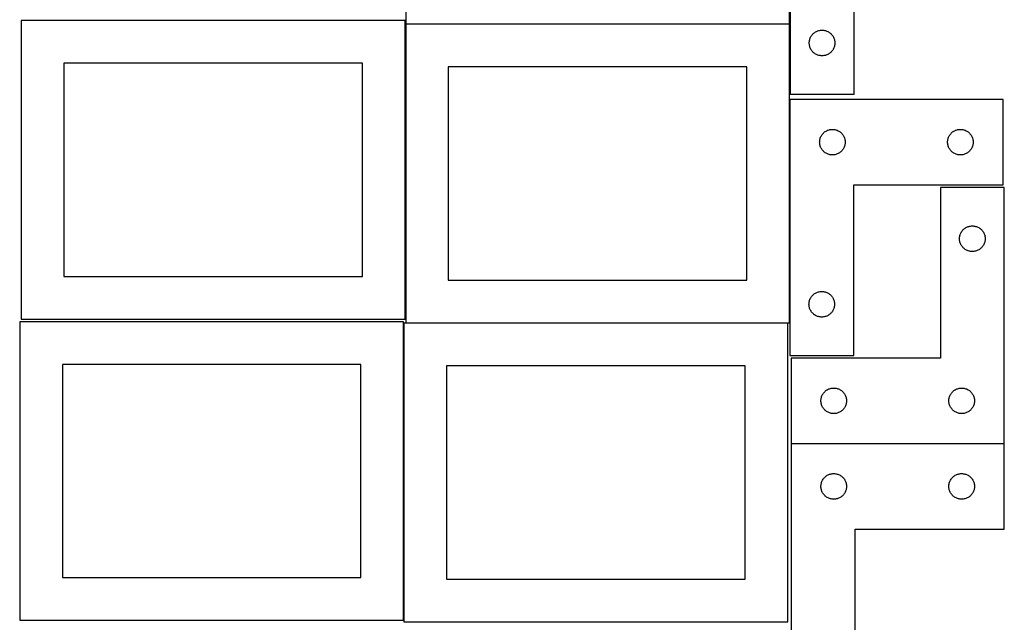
# Model space of a CAD drawing. Header units: millimetres. Extents: x 7 to 1243, y 7 to 2493.
# Tile 15 of 21: x 550 to 1242, y 1274 to 1698. Entities that reach past the tile are written whole.
import ezdxf

# ---------------------------------------------------------------- set-up
doc = ezdxf.new("R2010")
doc.units = ezdxf.units.MM
doc.layers.add('COMMON', color=5, linetype='CONTINUOUS', true_color=0x0000ff)
doc.layers.add('CUT', color=7, linetype='CONTINUOUS', true_color=0x000000)

msp = doc.modelspace()

# ---------------------------------------------------------------- linework, layer by layer
at = {"layer": 'COMMON'}
for p, q in [((1091.183739, 1484.842836), (1091.183739, 1641.908507)), ((1092.187575, 1399.915977), (1242.187575, 1399.915977))]:
    msp.add_line(p, q, dxfattribs=at)
at = {"layer": 'CUT'}
for p, q in [((821.197111, 1905.183778), (821.197111, 1695.183778)), ((1091.197111, 1695.183778), (1091.197111, 1905.183778)), ((1091.470969, 1825.652403), (1091.470969, 1645.652403)), ((1136.470969, 1645.652403), (1136.470969, 1765.652403)), ((820.61389, 1697.353456), (550.61389, 1697.353456)), ((550.61389, 1697.353456), (550.61389, 1487.353456)), ((820.61389, 1487.353456), (820.61389, 1697.353456)), ((1091.083738, 1694.842836), (821.083738, 1694.842836)), ((821.083738, 1694.842836), (821.083738, 1484.842836)), ((821.197111, 1695.183778), (1091.197111, 1695.183778)), ((1091.083738, 1484.842836), (1091.083738, 1694.842836)), ((1110.526818, 1689.967319), (1111.078014, 1690.174774)), ((1111.078014, 1690.174774), (1111.641598, 1690.345736)), ((1111.641598, 1690.345736), (1112.215156, 1690.479471)), ((1112.215156, 1690.479471), (1112.796233, 1690.575407)), ((1112.796233, 1690.575407), (1113.382341, 1690.633133)), ((1113.382341, 1690.633133), (1113.970969, 1690.652403)), ((1113.970969, 1690.652403), (1114.559597, 1690.633133)), ((1114.559597, 1690.633133), (1115.145705, 1690.575407)), ((1115.145705, 1690.575407), (1115.726782, 1690.479471)), ((1115.726782, 1690.479471), (1116.30034, 1690.345736)), ((1116.30034, 1690.345736), (1116.863924, 1690.174774)), ((1116.863924, 1690.174774), (1117.41512, 1689.967319)), ((1105.047965, 1682.827139), (1105.143902, 1683.408216)), ((1105.143902, 1683.408216), (1105.277637, 1683.981775)), ((1105.277637, 1683.981775), (1105.448598, 1684.545358)), ((1105.448598, 1684.545358), (1105.656053, 1685.096554)), ((1105.656053, 1685.096554), (1105.899114, 1685.633001)), ((1105.899114, 1685.633001), (1106.17674, 1686.152403)), ((1106.17674, 1686.152403), (1106.487743, 1686.652535)), ((1106.487743, 1686.652535), (1106.830789, 1687.131256)), ((1106.830789, 1687.131256), (1107.204411, 1687.586515)), ((1107.204411, 1687.586515), (1107.607008, 1688.016364)), ((1107.607008, 1688.016364), (1108.036857, 1688.418961)), ((1108.036857, 1688.418961), (1108.492116, 1688.792583)), ((1108.492116, 1688.792583), (1108.970837, 1689.13563)), ((1108.970837, 1689.13563), (1109.470969, 1689.446632)), ((1109.470969, 1689.446632), (1109.990371, 1689.724258)), ((1109.990371, 1689.724258), (1110.526818, 1689.967319)), ((1117.41512, 1689.967319), (1117.951567, 1689.724258)), ((1117.951567, 1689.724258), (1118.470969, 1689.446632)), ((1118.470969, 1689.446632), (1118.971101, 1689.13563)), ((1118.971101, 1689.13563), (1119.449822, 1688.792583)), ((1119.449822, 1688.792583), (1119.905081, 1688.418961)), ((1119.905081, 1688.418961), (1120.33493, 1688.016364)), ((1120.33493, 1688.016364), (1120.737527, 1687.586515)), ((1120.737527, 1687.586515), (1121.111149, 1687.131256)), ((1121.111149, 1687.131256), (1121.454196, 1686.652535)), ((1121.454196, 1686.652535), (1121.765198, 1686.152403)), ((1121.765198, 1686.152403), (1122.042824, 1685.633001)), ((1122.042824, 1685.633001), (1122.285885, 1685.096554)), ((1122.285885, 1685.096554), (1122.49334, 1684.545358)), ((1122.49334, 1684.545358), (1122.664301, 1683.981775)), ((1122.664301, 1683.981775), (1122.798037, 1683.408216)), ((1122.798037, 1683.408216), (1122.893973, 1682.827139)), ((1104.970969, 1681.652403), (1104.990239, 1682.241031)), ((1104.990239, 1681.063775), (1104.970969, 1681.652403)), ((1104.990239, 1682.241031), (1105.047965, 1682.827139)), ((1105.047965, 1680.477667), (1104.990239, 1681.063775)), ((1105.143902, 1679.89659), (1105.047965, 1680.477667)), ((1105.277637, 1679.323032), (1105.143902, 1679.89659)), ((1105.448598, 1678.759448), (1105.277637, 1679.323032)), ((1105.656053, 1678.208252), (1105.448598, 1678.759448)), ((1105.899114, 1677.671805), (1105.656053, 1678.208252)), ((1106.17674, 1677.152403), (1105.899114, 1677.671805)), ((1106.487743, 1676.652271), (1106.17674, 1677.152403)), ((1106.830789, 1676.17355), (1106.487743, 1676.652271)), ((1107.204411, 1675.718291), (1106.830789, 1676.17355)), ((1121.111149, 1676.17355), (1120.737527, 1675.718291)), ((1121.454196, 1676.652271), (1121.111149, 1676.17355)), ((1121.765198, 1677.152403), (1121.454196, 1676.652271)), ((1122.042824, 1677.671805), (1121.765198, 1677.152403)), ((1122.285885, 1678.208252), (1122.042824, 1677.671805)), ((1122.49334, 1678.759448), (1122.285885, 1678.208252)), ((1122.664301, 1679.323032), (1122.49334, 1678.759448)), ((1122.798037, 1679.89659), (1122.664301, 1679.323032)), ((1122.893973, 1680.477667), (1122.798037, 1679.89659)), ((1122.893973, 1682.827139), (1122.951699, 1682.241031)), ((1122.951699, 1681.063775), (1122.893973, 1680.477667)), ((1122.951699, 1682.241031), (1122.970969, 1681.652403)), ((1122.970969, 1681.652403), (1122.951699, 1681.063775)), ((1107.607008, 1675.288442), (1107.204411, 1675.718291)), ((1108.036857, 1674.885845), (1107.607008, 1675.288442)), ((1108.492116, 1674.512223), (1108.036857, 1674.885845)), ((1108.970837, 1674.169177), (1108.492116, 1674.512223)), ((1109.470969, 1673.858174), (1108.970837, 1674.169177)), ((1109.990371, 1673.580548), (1109.470969, 1673.858174)), ((1110.526818, 1673.337487), (1109.990371, 1673.580548)), ((1111.078014, 1673.130032), (1110.526818, 1673.337487)), ((1111.641598, 1672.959071), (1111.078014, 1673.130032)), ((1112.215156, 1672.825336), (1111.641598, 1672.959071)), ((1112.796233, 1672.729399), (1112.215156, 1672.825336)), ((1113.382341, 1672.671673), (1112.796233, 1672.729399)), ((1113.970969, 1672.652403), (1113.382341, 1672.671673)), ((1114.559597, 1672.671673), (1113.970969, 1672.652403)), ((1115.145705, 1672.729399), (1114.559597, 1672.671673)), ((1115.726782, 1672.825336), (1115.145705, 1672.729399)), ((1116.30034, 1672.959071), (1115.726782, 1672.825336)), ((1116.863924, 1673.130032), (1116.30034, 1672.959071)), ((1117.41512, 1673.337487), (1116.863924, 1673.130032)), ((1117.951567, 1673.580548), (1117.41512, 1673.337487)), ((1118.470969, 1673.858174), (1117.951567, 1673.580548)), ((1118.971101, 1674.169177), (1118.470969, 1673.858174)), ((1119.449822, 1674.512223), (1118.971101, 1674.169177)), ((1119.905081, 1674.885845), (1119.449822, 1674.512223)), ((1120.33493, 1675.288442), (1119.905081, 1674.885845)), ((1120.737527, 1675.718291), (1120.33493, 1675.288442)), ((790.61389, 1667.353456), (580.61389, 1667.353456)), ((580.61389, 1667.353456), (580.61389, 1517.353456)), ((790.61389, 1517.353456), (790.61389, 1667.353456)), ((1061.083738, 1664.842836), (851.083738, 1664.842836)), ((851.083738, 1664.842836), (851.083738, 1514.842836)), ((1061.083738, 1514.842836), (1061.083738, 1664.842836)), ((1091.283739, 1641.908507), (1091.283739, 1461.908507)), ((1241.283739, 1641.908507), (1091.283739, 1641.908507)), ((1091.470969, 1645.652403), (1136.470969, 1645.652403)), ((1241.283739, 1581.908507), (1241.283739, 1641.908507)), ((1119.527926, 1620.735574), (1120.109004, 1620.83151)), ((1120.109004, 1620.83151), (1120.695111, 1620.889237)), ((1120.695111, 1620.889237), (1121.283739, 1620.908507)), ((1121.283739, 1620.908507), (1121.872367, 1620.889237)), ((1121.872367, 1620.889237), (1122.458475, 1620.83151)), ((1122.458475, 1620.83151), (1123.039552, 1620.735574)), ((1209.527926, 1620.735574), (1210.109004, 1620.83151)), ((1210.109004, 1620.83151), (1210.695111, 1620.889237)), ((1210.695111, 1620.889237), (1211.283739, 1620.908507)), ((1211.283739, 1620.908507), (1211.872367, 1620.889237)), ((1211.872367, 1620.889237), (1212.458475, 1620.83151)), ((1212.458475, 1620.83151), (1213.039552, 1620.735574)), ((1112.456672, 1613.66432), (1112.590407, 1614.237878)), ((1112.590407, 1614.237878), (1112.761368, 1614.801462)), ((1112.761368, 1614.801462), (1112.968824, 1615.352658)), ((1112.968824, 1615.352658), (1113.211885, 1615.889105)), ((1113.211885, 1615.889105), (1113.489511, 1616.408507)), ((1113.489511, 1616.408507), (1113.800513, 1616.908639)), ((1113.800513, 1616.908639), (1114.143559, 1617.38736)), ((1114.143559, 1617.38736), (1114.517181, 1617.842619)), ((1114.517181, 1617.842619), (1114.919778, 1618.272468)), ((1114.919778, 1618.272468), (1115.349627, 1618.675065)), ((1115.349627, 1618.675065), (1115.804886, 1619.048687)), ((1115.804886, 1619.048687), (1116.283607, 1619.391733)), ((1116.283607, 1619.391733), (1116.783739, 1619.702735)), ((1116.783739, 1619.702735), (1117.303141, 1619.980361)), ((1117.303141, 1619.980361), (1117.839588, 1620.223422)), ((1117.839588, 1620.223422), (1118.390784, 1620.430878)), ((1118.390784, 1620.430878), (1118.954368, 1620.601839)), ((1118.954368, 1620.601839), (1119.527926, 1620.735574)), ((1123.039552, 1620.735574), (1123.613111, 1620.601839)), ((1123.613111, 1620.601839), (1124.176694, 1620.430878)), ((1124.176694, 1620.430878), (1124.72789, 1620.223422)), ((1124.72789, 1620.223422), (1125.264338, 1619.980361)), ((1125.264338, 1619.980361), (1125.783739, 1619.702735)), ((1125.783739, 1619.702735), (1126.283871, 1619.391733)), ((1126.283871, 1619.391733), (1126.762592, 1619.048687)), ((1126.762592, 1619.048687), (1127.217852, 1618.675065)), ((1127.217852, 1618.675065), (1127.6477, 1618.272468)), ((1127.6477, 1618.272468), (1128.050298, 1617.842619)), ((1128.050298, 1617.842619), (1128.423919, 1617.38736)), ((1128.423919, 1617.38736), (1128.766966, 1616.908639)), ((1128.766966, 1616.908639), (1129.077968, 1616.408507)), ((1129.077968, 1616.408507), (1129.355594, 1615.889105)), ((1129.355594, 1615.889105), (1129.598655, 1615.352658)), ((1129.598655, 1615.352658), (1129.80611, 1614.801462)), ((1129.80611, 1614.801462), (1129.977072, 1614.237878)), ((1129.977072, 1614.237878), (1130.110807, 1613.66432)), ((1202.456672, 1613.66432), (1202.590407, 1614.237878)), ((1202.590407, 1614.237878), (1202.761368, 1614.801462)), ((1202.761368, 1614.801462), (1202.968824, 1615.352658)), ((1202.968824, 1615.352658), (1203.211885, 1615.889105)), ((1203.211885, 1615.889105), (1203.489511, 1616.408507)), ((1203.489511, 1616.408507), (1203.800513, 1616.908639)), ((1203.800513, 1616.908639), (1204.143559, 1617.38736)), ((1204.143559, 1617.38736), (1204.517181, 1617.842619)), ((1204.517181, 1617.842619), (1204.919778, 1618.272468)), ((1204.919778, 1618.272468), (1205.349627, 1618.675065)), ((1205.349627, 1618.675065), (1205.804886, 1619.048687)), ((1205.804886, 1619.048687), (1206.283607, 1619.391733)), ((1206.283607, 1619.391733), (1206.783739, 1619.702735)), ((1206.783739, 1619.702735), (1207.303141, 1619.980361)), ((1207.303141, 1619.980361), (1207.839588, 1620.223422)), ((1207.839588, 1620.223422), (1208.390784, 1620.430878)), ((1208.390784, 1620.430878), (1208.954368, 1620.601839)), ((1208.954368, 1620.601839), (1209.527926, 1620.735574)), ((1213.039552, 1620.735574), (1213.613111, 1620.601839)), ((1213.613111, 1620.601839), (1214.176694, 1620.430878)), ((1214.176694, 1620.430878), (1214.72789, 1620.223422)), ((1214.72789, 1620.223422), (1215.264338, 1619.980361)), ((1215.264338, 1619.980361), (1215.783739, 1619.702735)), ((1215.783739, 1619.702735), (1216.283871, 1619.391733)), ((1216.283871, 1619.391733), (1216.762592, 1619.048687)), ((1216.762592, 1619.048687), (1217.217852, 1618.675065)), ((1217.217852, 1618.675065), (1217.6477, 1618.272468)), ((1217.6477, 1618.272468), (1218.050298, 1617.842619)), ((1218.050298, 1617.842619), (1218.423919, 1617.38736)), ((1218.423919, 1617.38736), (1218.766966, 1616.908639)), ((1218.766966, 1616.908639), (1219.077968, 1616.408507)), ((1219.077968, 1616.408507), (1219.355594, 1615.889105)), ((1219.355594, 1615.889105), (1219.598655, 1615.352658)), ((1219.598655, 1615.352658), (1219.80611, 1614.801462)), ((1219.80611, 1614.801462), (1219.977072, 1614.237878)), ((1219.977072, 1614.237878), (1220.110807, 1613.66432)), ((1112.283739, 1611.908507), (1112.303009, 1612.497135)), ((1112.303009, 1611.319878), (1112.283739, 1611.908507)), ((1112.303009, 1612.497135), (1112.360736, 1613.083242)), ((1112.360736, 1610.733771), (1112.303009, 1611.319878)), ((1112.360736, 1613.083242), (1112.456672, 1613.66432)), ((1112.456672, 1610.152694), (1112.360736, 1610.733771)), ((1112.590407, 1609.579135), (1112.456672, 1610.152694)), ((1112.761368, 1609.015551), (1112.590407, 1609.579135)), ((1112.968824, 1608.464356), (1112.761368, 1609.015551)), ((1113.211885, 1607.927908), (1112.968824, 1608.464356)), ((1113.489511, 1607.408507), (1113.211885, 1607.927908)), ((1113.800513, 1606.908375), (1113.489511, 1607.408507)), ((1114.143559, 1606.429654), (1113.800513, 1606.908375)), ((1128.766966, 1606.908375), (1128.423919, 1606.429654)), ((1129.077968, 1607.408507), (1128.766966, 1606.908375)), ((1129.355594, 1607.927908), (1129.077968, 1607.408507)), ((1129.598655, 1608.464356), (1129.355594, 1607.927908)), ((1129.80611, 1609.015551), (1129.598655, 1608.464356)), ((1129.977072, 1609.579135), (1129.80611, 1609.015551)), ((1130.110807, 1610.152694), (1129.977072, 1609.579135)), ((1130.110807, 1613.66432), (1130.206743, 1613.083242)), ((1130.206743, 1610.733771), (1130.110807, 1610.152694)), ((1130.206743, 1613.083242), (1130.26447, 1612.497135)), ((1130.26447, 1611.319878), (1130.206743, 1610.733771)), ((1130.26447, 1612.497135), (1130.283739, 1611.908507)), ((1130.283739, 1611.908507), (1130.26447, 1611.319878)), ((1202.283739, 1611.908507), (1202.303009, 1612.497135)), ((1202.303009, 1611.319878), (1202.283739, 1611.908507)), ((1202.303009, 1612.497135), (1202.360736, 1613.083242)), ((1202.360736, 1610.733771), (1202.303009, 1611.319878)), ((1202.360736, 1613.083242), (1202.456672, 1613.66432)), ((1202.456672, 1610.152694), (1202.360736, 1610.733771)), ((1202.590407, 1609.579135), (1202.456672, 1610.152694)), ((1202.761368, 1609.015551), (1202.590407, 1609.579135)), ((1202.968824, 1608.464356), (1202.761368, 1609.015551)), ((1203.211885, 1607.927908), (1202.968824, 1608.464356)), ((1203.489511, 1607.408507), (1203.211885, 1607.927908)), ((1203.800513, 1606.908375), (1203.489511, 1607.408507)), ((1204.143559, 1606.429654), (1203.800513, 1606.908375)), ((1218.766966, 1606.908375), (1218.423919, 1606.429654)), ((1219.077968, 1607.408507), (1218.766966, 1606.908375)), ((1219.355594, 1607.927908), (1219.077968, 1607.408507)), ((1219.598655, 1608.464356), (1219.355594, 1607.927908)), ((1219.80611, 1609.015551), (1219.598655, 1608.464356)), ((1219.977072, 1609.579135), (1219.80611, 1609.015551)), ((1220.110807, 1610.152694), (1219.977072, 1609.579135)), ((1220.110807, 1613.66432), (1220.206743, 1613.083242)), ((1220.206743, 1610.733771), (1220.110807, 1610.152694)), ((1220.206743, 1613.083242), (1220.26447, 1612.497135)), ((1220.26447, 1611.319878), (1220.206743, 1610.733771)), ((1220.26447, 1612.497135), (1220.283739, 1611.908507)), ((1220.283739, 1611.908507), (1220.26447, 1611.319878)), ((1114.517181, 1605.974394), (1114.143559, 1606.429654)), ((1114.919778, 1605.544546), (1114.517181, 1605.974394)), ((1115.349627, 1605.141948), (1114.919778, 1605.544546)), ((1115.804886, 1604.768327), (1115.349627, 1605.141948)), ((1116.283607, 1604.42528), (1115.804886, 1604.768327)), ((1116.783739, 1604.114278), (1116.283607, 1604.42528)), ((1117.303141, 1603.836652), (1116.783739, 1604.114278)), ((1117.839588, 1603.593591), (1117.303141, 1603.836652)), ((1118.390784, 1603.386135), (1117.839588, 1603.593591)), ((1118.954368, 1603.215174), (1118.390784, 1603.386135)), ((1119.527926, 1603.081439), (1118.954368, 1603.215174)), ((1120.109004, 1602.985503), (1119.527926, 1603.081439)), ((1120.695111, 1602.927776), (1120.109004, 1602.985503)), ((1121.283739, 1602.908507), (1120.695111, 1602.927776)), ((1121.872367, 1602.927776), (1121.283739, 1602.908507)), ((1122.458475, 1602.985503), (1121.872367, 1602.927776)), ((1123.039552, 1603.081439), (1122.458475, 1602.985503)), ((1123.613111, 1603.215174), (1123.039552, 1603.081439)), ((1124.176694, 1603.386135), (1123.613111, 1603.215174)), ((1124.72789, 1603.593591), (1124.176694, 1603.386135)), ((1125.264338, 1603.836652), (1124.72789, 1603.593591)), ((1125.783739, 1604.114278), (1125.264338, 1603.836652)), ((1126.283871, 1604.42528), (1125.783739, 1604.114278)), ((1126.762592, 1604.768327), (1126.283871, 1604.42528)), ((1127.217852, 1605.141948), (1126.762592, 1604.768327)), ((1127.6477, 1605.544546), (1127.217852, 1605.141948)), ((1128.050298, 1605.974394), (1127.6477, 1605.544546)), ((1128.423919, 1606.429654), (1128.050298, 1605.974394)), ((1204.517181, 1605.974394), (1204.143559, 1606.429654)), ((1204.919778, 1605.544546), (1204.517181, 1605.974394)), ((1205.349627, 1605.141948), (1204.919778, 1605.544546)), ((1205.804886, 1604.768327), (1205.349627, 1605.141948)), ((1206.283607, 1604.42528), (1205.804886, 1604.768327)), ((1206.783739, 1604.114278), (1206.283607, 1604.42528)), ((1207.303141, 1603.836652), (1206.783739, 1604.114278)), ((1207.839588, 1603.593591), (1207.303141, 1603.836652)), ((1208.390784, 1603.386135), (1207.839588, 1603.593591)), ((1208.954368, 1603.215174), (1208.390784, 1603.386135)), ((1209.527926, 1603.081439), (1208.954368, 1603.215174)), ((1210.109004, 1602.985503), (1209.527926, 1603.081439)), ((1210.695111, 1602.927776), (1210.109004, 1602.985503)), ((1211.283739, 1602.908507), (1210.695111, 1602.927776)), ((1211.872367, 1602.927776), (1211.283739, 1602.908507)), ((1212.458475, 1602.985503), (1211.872367, 1602.927776)), ((1213.039552, 1603.081439), (1212.458475, 1602.985503)), ((1213.613111, 1603.215174), (1213.039552, 1603.081439)), ((1214.176694, 1603.386135), (1213.613111, 1603.215174)), ((1214.72789, 1603.593591), (1214.176694, 1603.386135)), ((1215.264338, 1603.836652), (1214.72789, 1603.593591)), ((1215.783739, 1604.114278), (1215.264338, 1603.836652)), ((1216.283871, 1604.42528), (1215.783739, 1604.114278)), ((1216.762592, 1604.768327), (1216.283871, 1604.42528)), ((1217.217852, 1605.141948), (1216.762592, 1604.768327)), ((1217.6477, 1605.544546), (1217.217852, 1605.141948)), ((1218.050298, 1605.974394), (1217.6477, 1605.544546)), ((1218.423919, 1606.429654), (1218.050298, 1605.974394)), ((1136.283739, 1461.908507), (1136.283739, 1581.908507)), ((1136.283739, 1581.908507), (1241.283739, 1581.908507)), ((1242.187575, 1580.015978), (1197.187575, 1580.015978)), ((1197.187575, 1580.015978), (1197.187575, 1460.015978)), ((1242.187575, 1400.015978), (1242.187575, 1580.015978)), ((1214.208722, 1551.156158), (1214.687443, 1551.499205)), ((1214.687443, 1551.499205), (1215.187575, 1551.810207)), ((1215.187575, 1551.810207), (1215.706977, 1552.087833)), ((1215.706977, 1552.087833), (1216.243424, 1552.330894)), ((1216.243424, 1552.330894), (1216.79462, 1552.53835)), ((1216.79462, 1552.53835), (1217.358204, 1552.709311)), ((1217.358204, 1552.709311), (1217.931762, 1552.843046)), ((1217.931762, 1552.843046), (1218.512839, 1552.938982)), ((1218.512839, 1552.938982), (1219.098947, 1552.996709)), ((1219.098947, 1552.996709), (1219.687575, 1553.015978)), ((1219.687575, 1553.015978), (1220.276203, 1552.996709)), ((1220.276203, 1552.996709), (1220.862311, 1552.938982)), ((1220.862311, 1552.938982), (1221.443388, 1552.843046)), ((1221.443388, 1552.843046), (1222.016947, 1552.709311)), ((1222.016947, 1552.709311), (1222.58053, 1552.53835)), ((1222.58053, 1552.53835), (1223.131726, 1552.330894)), ((1223.131726, 1552.330894), (1223.668173, 1552.087833)), ((1223.668173, 1552.087833), (1224.187575, 1551.810207)), ((1224.187575, 1551.810207), (1224.687707, 1551.499205)), ((1224.687707, 1551.499205), (1225.166428, 1551.156158)), ((1210.687575, 1544.015978), (1210.706845, 1544.604607)), ((1210.706845, 1544.604607), (1210.764571, 1545.190714)), ((1210.764571, 1545.190714), (1210.860508, 1545.771791)), ((1210.860508, 1545.771791), (1210.994243, 1546.34535)), ((1210.994243, 1546.34535), (1211.165204, 1546.908934)), ((1211.165204, 1546.908934), (1211.372659, 1547.460129)), ((1211.372659, 1547.460129), (1211.61572, 1547.996577)), ((1211.61572, 1547.996577), (1211.893347, 1548.515978)), ((1211.893347, 1548.515978), (1212.204349, 1549.01611)), ((1212.204349, 1549.01611), (1212.547395, 1549.494831)), ((1212.547395, 1549.494831), (1212.921017, 1549.950091)), ((1212.921017, 1549.950091), (1213.323614, 1550.379939)), ((1213.323614, 1550.379939), (1213.753463, 1550.782537)), ((1213.753463, 1550.782537), (1214.208722, 1551.156158)), ((1225.166428, 1551.156158), (1225.621688, 1550.782537)), ((1225.621688, 1550.782537), (1226.051536, 1550.379939)), ((1226.051536, 1550.379939), (1226.454133, 1549.950091)), ((1226.454133, 1549.950091), (1226.827755, 1549.494831)), ((1226.827755, 1549.494831), (1227.170802, 1549.01611)), ((1227.170802, 1549.01611), (1227.481804, 1548.515978)), ((1227.481804, 1548.515978), (1227.75943, 1547.996577)), ((1227.75943, 1547.996577), (1228.002491, 1547.460129)), ((1228.002491, 1547.460129), (1228.209946, 1546.908934)), ((1228.209946, 1546.908934), (1228.380908, 1546.34535)), ((1228.380908, 1546.34535), (1228.514643, 1545.771791)), ((1228.514643, 1545.771791), (1228.610579, 1545.190714)), ((1228.610579, 1545.190714), (1228.668305, 1544.604607)), ((1228.668305, 1544.604607), (1228.687575, 1544.015978)), ((1210.706845, 1543.42735), (1210.687575, 1544.015978)), ((1210.764571, 1542.841243), (1210.706845, 1543.42735)), ((1210.860508, 1542.260165), (1210.764571, 1542.841243)), ((1210.994243, 1541.686607), (1210.860508, 1542.260165)), ((1211.165204, 1541.123023), (1210.994243, 1541.686607)), ((1211.372659, 1540.571827), (1211.165204, 1541.123023)), ((1211.61572, 1540.03538), (1211.372659, 1540.571827)), ((1211.893347, 1539.515978), (1211.61572, 1540.03538)), ((1212.204349, 1539.015846), (1211.893347, 1539.515978)), ((1212.547395, 1538.537125), (1212.204349, 1539.015846)), ((1212.921017, 1538.081866), (1212.547395, 1538.537125)), ((1213.323614, 1537.652017), (1212.921017, 1538.081866)), ((1213.753463, 1537.24942), (1213.323614, 1537.652017)), ((1226.051536, 1537.652017), (1225.621688, 1537.24942)), ((1226.454133, 1538.081866), (1226.051536, 1537.652017)), ((1226.827755, 1538.537125), (1226.454133, 1538.081866)), ((1227.170802, 1539.015846), (1226.827755, 1538.537125)), ((1227.481804, 1539.515978), (1227.170802, 1539.015846)), ((1227.75943, 1540.03538), (1227.481804, 1539.515978)), ((1228.002491, 1540.571827), (1227.75943, 1540.03538)), ((1228.209946, 1541.123023), (1228.002491, 1540.571827)), ((1228.380908, 1541.686607), (1228.209946, 1541.123023)), ((1228.514643, 1542.260165), (1228.380908, 1541.686607)), ((1228.610579, 1542.841243), (1228.514643, 1542.260165)), ((1228.668305, 1543.42735), (1228.610579, 1542.841243)), ((1228.687575, 1544.015978), (1228.668305, 1543.42735)), ((1214.208722, 1536.875798), (1213.753463, 1537.24942)), ((1214.687443, 1536.532752), (1214.208722, 1536.875798)), ((1215.187575, 1536.22175), (1214.687443, 1536.532752)), ((1215.706977, 1535.944124), (1215.187575, 1536.22175)), ((1216.243424, 1535.701063), (1215.706977, 1535.944124)), ((1216.79462, 1535.493607), (1216.243424, 1535.701063)), ((1217.358204, 1535.322646), (1216.79462, 1535.493607)), ((1217.931762, 1535.188911), (1217.358204, 1535.322646)), ((1218.512839, 1535.092975), (1217.931762, 1535.188911)), ((1219.098947, 1535.035248), (1218.512839, 1535.092975)), ((1219.687575, 1535.015978), (1219.098947, 1535.035248)), ((1220.276203, 1535.035248), (1219.687575, 1535.015978)), ((1220.862311, 1535.092975), (1220.276203, 1535.035248)), ((1221.443388, 1535.188911), (1220.862311, 1535.092975)), ((1222.016947, 1535.322646), (1221.443388, 1535.188911)), ((1222.58053, 1535.493607), (1222.016947, 1535.322646)), ((1223.131726, 1535.701063), (1222.58053, 1535.493607)), ((1223.668173, 1535.944124), (1223.131726, 1535.701063)), ((1224.187575, 1536.22175), (1223.668173, 1535.944124)), ((1224.687707, 1536.532752), (1224.187575, 1536.22175)), ((1225.166428, 1536.875798), (1224.687707, 1536.532752)), ((1225.621688, 1537.24942), (1225.166428, 1536.875798)), ((580.61389, 1517.353456), (790.61389, 1517.353456)), ((851.083738, 1514.842836), (1061.083738, 1514.842836)), ((1106.300513, 1502.908639), (1106.643559, 1503.38736)), ((1106.643559, 1503.38736), (1107.017181, 1503.842619)), ((1107.017181, 1503.842619), (1107.419778, 1504.272468)), ((1107.419778, 1504.272468), (1107.849627, 1504.675065)), ((1107.849627, 1504.675065), (1108.304886, 1505.048687)), ((1108.304886, 1505.048687), (1108.783607, 1505.391733)), ((1108.783607, 1505.391733), (1109.283739, 1505.702735)), ((1109.283739, 1505.702735), (1109.803141, 1505.980361)), ((1109.803141, 1505.980361), (1110.339588, 1506.223422)), ((1110.339588, 1506.223422), (1110.890784, 1506.430878)), ((1110.890784, 1506.430878), (1111.454368, 1506.601839)), ((1111.454368, 1506.601839), (1112.027926, 1506.735574)), ((1112.027926, 1506.735574), (1112.609004, 1506.83151)), ((1112.609004, 1506.83151), (1113.195111, 1506.889237)), ((1113.195111, 1506.889237), (1113.783739, 1506.908507)), ((1113.783739, 1506.908507), (1114.372367, 1506.889237)), ((1114.372367, 1506.889237), (1114.958475, 1506.83151)), ((1114.958475, 1506.83151), (1115.539552, 1506.735574)), ((1115.539552, 1506.735574), (1116.113111, 1506.601839)), ((1116.113111, 1506.601839), (1116.676694, 1506.430878)), ((1116.676694, 1506.430878), (1117.22789, 1506.223422)), ((1117.22789, 1506.223422), (1117.764338, 1505.980361)), ((1117.764338, 1505.980361), (1118.283739, 1505.702735)), ((1118.283739, 1505.702735), (1118.783871, 1505.391733)), ((1118.783871, 1505.391733), (1119.262592, 1505.048687)), ((1119.262592, 1505.048687), (1119.717852, 1504.675065)), ((1119.717852, 1504.675065), (1120.1477, 1504.272468)), ((1120.1477, 1504.272468), (1120.550298, 1503.842619)), ((1120.550298, 1503.842619), (1120.923919, 1503.38736)), ((1120.923919, 1503.38736), (1121.266966, 1502.908639)), ((1104.783739, 1497.908507), (1104.803009, 1498.497135)), ((1104.803009, 1497.319878), (1104.783739, 1497.908507)), ((1104.803009, 1498.497135), (1104.860736, 1499.083242)), ((1104.860736, 1496.733771), (1104.803009, 1497.319878)), ((1104.860736, 1499.083242), (1104.956672, 1499.66432)), ((1104.956672, 1496.152694), (1104.860736, 1496.733771)), ((1104.956672, 1499.66432), (1105.090407, 1500.237878)), ((1105.090407, 1495.579135), (1104.956672, 1496.152694)), ((1105.090407, 1500.237878), (1105.261368, 1500.801462)), ((1105.261368, 1500.801462), (1105.468824, 1501.352658)), ((1105.468824, 1501.352658), (1105.711885, 1501.889105)), ((1105.711885, 1501.889105), (1105.989511, 1502.408507)), ((1105.989511, 1502.408507), (1106.300513, 1502.908639)), ((1121.266966, 1502.908639), (1121.577968, 1502.408507)), ((1121.577968, 1502.408507), (1121.855594, 1501.889105)), ((1121.855594, 1501.889105), (1122.098655, 1501.352658)), ((1122.098655, 1501.352658), (1122.30611, 1500.801462)), ((1122.30611, 1500.801462), (1122.477072, 1500.237878)), ((1122.477072, 1500.237878), (1122.610807, 1499.66432)), ((1122.610807, 1496.152694), (1122.477072, 1495.579135)), ((1122.610807, 1499.66432), (1122.706743, 1499.083242)), ((1122.706743, 1496.733771), (1122.610807, 1496.152694)), ((1122.706743, 1499.083242), (1122.76447, 1498.497135)), ((1122.76447, 1497.319878), (1122.706743, 1496.733771)), ((1122.76447, 1498.497135), (1122.783739, 1497.908507)), ((1122.783739, 1497.908507), (1122.76447, 1497.319878)), ((1105.261368, 1495.015551), (1105.090407, 1495.579135)), ((1105.468824, 1494.464356), (1105.261368, 1495.015551)), ((1105.711885, 1493.927908), (1105.468824, 1494.464356)), ((1105.989511, 1493.408507), (1105.711885, 1493.927908)), ((1106.300513, 1492.908375), (1105.989511, 1493.408507)), ((1106.643559, 1492.429654), (1106.300513, 1492.908375)), ((1107.017181, 1491.974394), (1106.643559, 1492.429654)), ((1107.419778, 1491.544546), (1107.017181, 1491.974394)), ((1107.849627, 1491.141948), (1107.419778, 1491.544546)), ((1108.304886, 1490.768327), (1107.849627, 1491.141948)), ((1108.783607, 1490.42528), (1108.304886, 1490.768327)), ((1109.283739, 1490.114278), (1108.783607, 1490.42528)), ((1109.803141, 1489.836652), (1109.283739, 1490.114278)), ((1110.339588, 1489.593591), (1109.803141, 1489.836652)), ((1110.890784, 1489.386135), (1110.339588, 1489.593591)), ((1111.454368, 1489.215174), (1110.890784, 1489.386135)), ((1112.027926, 1489.081439), (1111.454368, 1489.215174)), ((1116.113111, 1489.215174), (1115.539552, 1489.081439)), ((1116.676694, 1489.386135), (1116.113111, 1489.215174)), ((1117.22789, 1489.593591), (1116.676694, 1489.386135)), ((1117.764338, 1489.836652), (1117.22789, 1489.593591)), ((1118.283739, 1490.114278), (1117.764338, 1489.836652)), ((1118.783871, 1490.42528), (1118.283739, 1490.114278)), ((1119.262592, 1490.768327), (1118.783871, 1490.42528)), ((1119.717852, 1491.141948), (1119.262592, 1490.768327)), ((1120.1477, 1491.544546), (1119.717852, 1491.141948)), ((1120.550298, 1491.974394), (1120.1477, 1491.544546)), ((1120.923919, 1492.429654), (1120.550298, 1491.974394)), ((1121.266966, 1492.908375), (1120.923919, 1492.429654)), ((1121.577968, 1493.408507), (1121.266966, 1492.908375)), ((1121.855594, 1493.927908), (1121.577968, 1493.408507)), ((1122.098655, 1494.464356), (1121.855594, 1493.927908)), ((1122.30611, 1495.015551), (1122.098655, 1494.464356)), ((1122.477072, 1495.579135), (1122.30611, 1495.015551)), ((819.562864, 1485.646669), (549.562864, 1485.646669)), ((549.562864, 1485.646669), (549.562864, 1275.646669)), ((550.61389, 1487.353456), (820.61389, 1487.353456)), ((819.562864, 1275.646669), (819.562864, 1485.646669)), ((1089.846586, 1484.525209), (819.846586, 1484.525209)), ((819.846586, 1484.525209), (819.846586, 1274.525209)), ((821.083738, 1484.842836), (1091.083738, 1484.842836)), ((1089.846586, 1274.525209), (1089.846586, 1484.525209)), ((1112.609004, 1488.985503), (1112.027926, 1489.081439)), ((1113.195111, 1488.927776), (1112.609004, 1488.985503)), ((1113.783739, 1488.908507), (1113.195111, 1488.927776)), ((1114.372367, 1488.927776), (1113.783739, 1488.908507)), ((1114.958475, 1488.985503), (1114.372367, 1488.927776)), ((1115.539552, 1489.081439), (1114.958475, 1488.985503)), ((1091.283739, 1461.908507), (1136.283739, 1461.908507)), ((789.562864, 1455.646669), (579.562864, 1455.646669)), ((579.562864, 1455.646669), (579.562864, 1305.646669)), ((789.562864, 1305.646669), (789.562864, 1455.646669)), ((1059.846586, 1454.525209), (849.846586, 1454.525209)), ((849.846586, 1454.525209), (849.846586, 1304.525209)), ((1059.846586, 1304.525209), (1059.846586, 1454.525209)), ((1197.187575, 1460.015978), (1092.187575, 1460.015978)), ((1092.187575, 1460.015978), (1092.187575, 1400.015978)), ((1113.872659, 1433.460129), (1114.11572, 1433.996577)), ((1114.11572, 1433.996577), (1114.393347, 1434.515978)), ((1114.393347, 1434.515978), (1114.704349, 1435.01611)), ((1114.704349, 1435.01611), (1115.047395, 1435.494831)), ((1115.047395, 1435.494831), (1115.421017, 1435.950091)), ((1115.421017, 1435.950091), (1115.823614, 1436.379939)), ((1115.823614, 1436.379939), (1116.253463, 1436.782537)), ((1116.253463, 1436.782537), (1116.708722, 1437.156158)), ((1116.708722, 1437.156158), (1117.187443, 1437.499205)), ((1117.187443, 1437.499205), (1117.687575, 1437.810207)), ((1117.687575, 1437.810207), (1118.206977, 1438.087833)), ((1118.206977, 1438.087833), (1118.743424, 1438.330894)), ((1118.743424, 1438.330894), (1119.29462, 1438.53835)), ((1119.29462, 1438.53835), (1119.858204, 1438.709311)), ((1119.858204, 1438.709311), (1120.431762, 1438.843046)), ((1120.431762, 1438.843046), (1121.012839, 1438.938982)), ((1121.012839, 1438.938982), (1121.598947, 1438.996709)), ((1121.598947, 1438.996709), (1122.187575, 1439.015978)), ((1122.187575, 1439.015978), (1122.776203, 1438.996709)), ((1122.776203, 1438.996709), (1123.362311, 1438.938982)), ((1123.362311, 1438.938982), (1123.943388, 1438.843046)), ((1123.943388, 1438.843046), (1124.516947, 1438.709311)), ((1124.516947, 1438.709311), (1125.08053, 1438.53835)), ((1125.08053, 1438.53835), (1125.631726, 1438.330894)), ((1125.631726, 1438.330894), (1126.168173, 1438.087833)), ((1126.168173, 1438.087833), (1126.687575, 1437.810207)), ((1126.687575, 1437.810207), (1127.187707, 1437.499205)), ((1127.187707, 1437.499205), (1127.666428, 1437.156158)), ((1127.666428, 1437.156158), (1128.121688, 1436.782537)), ((1128.121688, 1436.782537), (1128.551536, 1436.379939)), ((1128.551536, 1436.379939), (1128.954133, 1435.950091)), ((1128.954133, 1435.950091), (1129.327755, 1435.494831)), ((1129.327755, 1435.494831), (1129.670802, 1435.01611)), ((1129.670802, 1435.01611), (1129.981804, 1434.515978)), ((1129.981804, 1434.515978), (1130.25943, 1433.996577)), ((1130.25943, 1433.996577), (1130.502491, 1433.460129)), ((1203.872659, 1433.460129), (1204.11572, 1433.996577)), ((1204.11572, 1433.996577), (1204.393347, 1434.515978)), ((1204.393347, 1434.515978), (1204.704349, 1435.01611)), ((1204.704349, 1435.01611), (1205.047395, 1435.494831)), ((1205.047395, 1435.494831), (1205.421017, 1435.950091)), ((1205.421017, 1435.950091), (1205.823614, 1436.379939)), ((1205.823614, 1436.379939), (1206.253463, 1436.782537)), ((1206.253463, 1436.782537), (1206.708722, 1437.156158)), ((1206.708722, 1437.156158), (1207.187443, 1437.499205)), ((1207.187443, 1437.499205), (1207.687575, 1437.810207)), ((1207.687575, 1437.810207), (1208.206977, 1438.087833)), ((1208.206977, 1438.087833), (1208.743424, 1438.330894)), ((1208.743424, 1438.330894), (1209.29462, 1438.53835)), ((1209.29462, 1438.53835), (1209.858204, 1438.709311)), ((1209.858204, 1438.709311), (1210.431762, 1438.843046)), ((1210.431762, 1438.843046), (1211.012839, 1438.938982)), ((1211.012839, 1438.938982), (1211.598947, 1438.996709)), ((1211.598947, 1438.996709), (1212.187575, 1439.015978)), ((1212.187575, 1439.015978), (1212.776203, 1438.996709)), ((1212.776203, 1438.996709), (1213.362311, 1438.938982)), ((1213.362311, 1438.938982), (1213.943388, 1438.843046)), ((1213.943388, 1438.843046), (1214.516947, 1438.709311)), ((1214.516947, 1438.709311), (1215.08053, 1438.53835)), ((1215.08053, 1438.53835), (1215.631726, 1438.330894)), ((1215.631726, 1438.330894), (1216.168173, 1438.087833)), ((1216.168173, 1438.087833), (1216.687575, 1437.810207)), ((1216.687575, 1437.810207), (1217.187707, 1437.499205)), ((1217.187707, 1437.499205), (1217.666428, 1437.156158)), ((1217.666428, 1437.156158), (1218.121688, 1436.782537)), ((1218.121688, 1436.782537), (1218.551536, 1436.379939)), ((1218.551536, 1436.379939), (1218.954133, 1435.950091)), ((1218.954133, 1435.950091), (1219.327755, 1435.494831)), ((1219.327755, 1435.494831), (1219.670802, 1435.01611)), ((1219.670802, 1435.01611), (1219.981804, 1434.515978)), ((1219.981804, 1434.515978), (1220.25943, 1433.996577)), ((1220.25943, 1433.996577), (1220.502491, 1433.460129)), ((1113.187575, 1430.015978), (1113.206845, 1430.604607)), ((1113.206845, 1429.42735), (1113.187575, 1430.015978)), ((1113.206845, 1430.604607), (1113.264571, 1431.190714)), ((1113.264571, 1428.841243), (1113.206845, 1429.42735)), ((1113.264571, 1431.190714), (1113.360508, 1431.771791)), ((1113.360508, 1428.260165), (1113.264571, 1428.841243)), ((1113.360508, 1431.771791), (1113.494243, 1432.34535)), ((1113.494243, 1427.686607), (1113.360508, 1428.260165)), ((1113.494243, 1432.34535), (1113.665204, 1432.908934)), ((1113.665204, 1427.123023), (1113.494243, 1427.686607)), ((1113.665204, 1432.908934), (1113.872659, 1433.460129)), ((1113.872659, 1426.571827), (1113.665204, 1427.123023)), ((1130.502491, 1433.460129), (1130.709946, 1432.908934)), ((1130.709946, 1427.123023), (1130.502491, 1426.571827)), ((1130.709946, 1432.908934), (1130.880908, 1432.34535)), ((1130.880908, 1427.686607), (1130.709946, 1427.123023)), ((1130.880908, 1432.34535), (1131.014643, 1431.771791)), ((1131.014643, 1428.260165), (1130.880908, 1427.686607)), ((1131.014643, 1431.771791), (1131.110579, 1431.190714)), ((1131.110579, 1428.841243), (1131.014643, 1428.260165)), ((1131.110579, 1431.190714), (1131.168305, 1430.604607)), ((1131.168305, 1429.42735), (1131.110579, 1428.841243)), ((1131.168305, 1430.604607), (1131.187575, 1430.015978)), ((1131.187575, 1430.015978), (1131.168305, 1429.42735)), ((1203.187575, 1430.015978), (1203.206845, 1430.604607)), ((1203.206845, 1429.42735), (1203.187575, 1430.015978)), ((1203.206845, 1430.604607), (1203.264571, 1431.190714)), ((1203.264571, 1428.841243), (1203.206845, 1429.42735)), ((1203.264571, 1431.190714), (1203.360508, 1431.771791)), ((1203.360508, 1428.260165), (1203.264571, 1428.841243)), ((1203.360508, 1431.771791), (1203.494243, 1432.34535)), ((1203.494243, 1427.686607), (1203.360508, 1428.260165)), ((1203.494243, 1432.34535), (1203.665204, 1432.908934)), ((1203.665204, 1427.123023), (1203.494243, 1427.686607)), ((1203.665204, 1432.908934), (1203.872659, 1433.460129)), ((1203.872659, 1426.571827), (1203.665204, 1427.123023)), ((1220.502491, 1433.460129), (1220.709946, 1432.908934)), ((1220.709946, 1427.123023), (1220.502491, 1426.571827)), ((1220.709946, 1432.908934), (1220.880908, 1432.34535)), ((1220.880908, 1427.686607), (1220.709946, 1427.123023)), ((1220.880908, 1432.34535), (1221.014643, 1431.771791)), ((1221.014643, 1428.260165), (1220.880908, 1427.686607)), ((1221.014643, 1431.771791), (1221.110579, 1431.190714)), ((1221.110579, 1428.841243), (1221.014643, 1428.260165)), ((1221.110579, 1431.190714), (1221.168305, 1430.604607)), ((1221.168305, 1429.42735), (1221.110579, 1428.841243)), ((1221.168305, 1430.604607), (1221.187575, 1430.015978)), ((1221.187575, 1430.015978), (1221.168305, 1429.42735)), ((1114.11572, 1426.03538), (1113.872659, 1426.571827)), ((1114.393347, 1425.515978), (1114.11572, 1426.03538)), ((1114.704349, 1425.015846), (1114.393347, 1425.515978)), ((1115.047395, 1424.537125), (1114.704349, 1425.015846)), ((1115.421017, 1424.081866), (1115.047395, 1424.537125)), ((1115.823614, 1423.652017), (1115.421017, 1424.081866)), ((1116.253463, 1423.24942), (1115.823614, 1423.652017)), ((1116.708722, 1422.875798), (1116.253463, 1423.24942)), ((1117.187443, 1422.532752), (1116.708722, 1422.875798)), ((1117.687575, 1422.22175), (1117.187443, 1422.532752)), ((1118.206977, 1421.944124), (1117.687575, 1422.22175)), ((1118.743424, 1421.701063), (1118.206977, 1421.944124)), ((1119.29462, 1421.493607), (1118.743424, 1421.701063)), ((1119.858204, 1421.322646), (1119.29462, 1421.493607)), ((1120.431762, 1421.188911), (1119.858204, 1421.322646)), ((1121.012839, 1421.092975), (1120.431762, 1421.188911)), ((1121.598947, 1421.035248), (1121.012839, 1421.092975)), ((1122.187575, 1421.015978), (1121.598947, 1421.035248)), ((1122.776203, 1421.035248), (1122.187575, 1421.015978)), ((1123.362311, 1421.092975), (1122.776203, 1421.035248)), ((1123.943388, 1421.188911), (1123.362311, 1421.092975)), ((1124.516947, 1421.322646), (1123.943388, 1421.188911)), ((1125.08053, 1421.493607), (1124.516947, 1421.322646)), ((1125.631726, 1421.701063), (1125.08053, 1421.493607)), ((1126.168173, 1421.944124), (1125.631726, 1421.701063)), ((1126.687575, 1422.22175), (1126.168173, 1421.944124)), ((1127.187707, 1422.532752), (1126.687575, 1422.22175)), ((1127.666428, 1422.875798), (1127.187707, 1422.532752)), ((1128.121688, 1423.24942), (1127.666428, 1422.875798)), ((1128.551536, 1423.652017), (1128.121688, 1423.24942)), ((1128.954133, 1424.081866), (1128.551536, 1423.652017)), ((1129.327755, 1424.537125), (1128.954133, 1424.081866)), ((1129.670802, 1425.015846), (1129.327755, 1424.537125)), ((1129.981804, 1425.515978), (1129.670802, 1425.015846)), ((1130.25943, 1426.03538), (1129.981804, 1425.515978)), ((1130.502491, 1426.571827), (1130.25943, 1426.03538)), ((1204.11572, 1426.03538), (1203.872659, 1426.571827)), ((1204.393347, 1425.515978), (1204.11572, 1426.03538)), ((1204.704349, 1425.015846), (1204.393347, 1425.515978)), ((1205.047395, 1424.537125), (1204.704349, 1425.015846)), ((1205.421017, 1424.081866), (1205.047395, 1424.537125)), ((1205.823614, 1423.652017), (1205.421017, 1424.081866)), ((1206.253463, 1423.24942), (1205.823614, 1423.652017)), ((1206.708722, 1422.875798), (1206.253463, 1423.24942)), ((1207.187443, 1422.532752), (1206.708722, 1422.875798)), ((1207.687575, 1422.22175), (1207.187443, 1422.532752)), ((1208.206977, 1421.944124), (1207.687575, 1422.22175)), ((1208.743424, 1421.701063), (1208.206977, 1421.944124)), ((1209.29462, 1421.493607), (1208.743424, 1421.701063)), ((1209.858204, 1421.322646), (1209.29462, 1421.493607)), ((1210.431762, 1421.188911), (1209.858204, 1421.322646)), ((1211.012839, 1421.092975), (1210.431762, 1421.188911)), ((1211.598947, 1421.035248), (1211.012839, 1421.092975)), ((1212.187575, 1421.015978), (1211.598947, 1421.035248)), ((1212.776203, 1421.035248), (1212.187575, 1421.015978)), ((1213.362311, 1421.092975), (1212.776203, 1421.035248)), ((1213.943388, 1421.188911), (1213.362311, 1421.092975)), ((1214.516947, 1421.322646), (1213.943388, 1421.188911)), ((1215.08053, 1421.493607), (1214.516947, 1421.322646)), ((1215.631726, 1421.701063), (1215.08053, 1421.493607)), ((1216.168173, 1421.944124), (1215.631726, 1421.701063)), ((1216.687575, 1422.22175), (1216.168173, 1421.944124)), ((1217.187707, 1422.532752), (1216.687575, 1422.22175)), ((1217.666428, 1422.875798), (1217.187707, 1422.532752)), ((1218.121688, 1423.24942), (1217.666428, 1422.875798)), ((1218.551536, 1423.652017), (1218.121688, 1423.24942)), ((1218.954133, 1424.081866), (1218.551536, 1423.652017)), ((1219.327755, 1424.537125), (1218.954133, 1424.081866)), ((1219.670802, 1425.015846), (1219.327755, 1424.537125)), ((1219.981804, 1425.515978), (1219.670802, 1425.015846)), ((1220.25943, 1426.03538), (1219.981804, 1425.515978)), ((1220.502491, 1426.571827), (1220.25943, 1426.03538)), ((1092.187575, 1400.015978), (1242.187575, 1400.015978)), ((1092.187575, 1399.815977), (1092.187575, 1219.815977)), ((1242.187575, 1399.815977), (1092.187575, 1399.815977)), ((1242.187575, 1339.815977), (1242.187575, 1399.815977)), ((1118.743424, 1378.130893), (1119.29462, 1378.338349)), ((1119.29462, 1378.338349), (1119.858204, 1378.50931)), ((1119.858204, 1378.50931), (1120.431762, 1378.643045)), ((1120.431762, 1378.643045), (1121.012839, 1378.738981)), ((1121.012839, 1378.738981), (1121.598947, 1378.796708)), ((1121.598947, 1378.796708), (1122.187575, 1378.815977)), ((1122.187575, 1378.815977), (1122.776203, 1378.796708)), ((1122.776203, 1378.796708), (1123.362311, 1378.738981)), ((1123.362311, 1378.738981), (1123.943388, 1378.643045)), ((1123.943388, 1378.643045), (1124.516947, 1378.50931)), ((1124.516947, 1378.50931), (1125.08053, 1378.338349)), ((1125.08053, 1378.338349), (1125.631726, 1378.130893)), ((1208.743424, 1378.130893), (1209.29462, 1378.338349)), ((1209.29462, 1378.338349), (1209.858204, 1378.50931)), ((1209.858204, 1378.50931), (1210.431762, 1378.643045)), ((1210.431762, 1378.643045), (1211.012839, 1378.738981)), ((1211.012839, 1378.738981), (1211.598947, 1378.796708)), ((1211.598947, 1378.796708), (1212.187575, 1378.815977)), ((1212.187575, 1378.815977), (1212.776203, 1378.796708)), ((1212.776203, 1378.796708), (1213.362311, 1378.738981)), ((1213.362311, 1378.738981), (1213.943388, 1378.643045)), ((1213.943388, 1378.643045), (1214.516947, 1378.50931)), ((1214.516947, 1378.50931), (1215.08053, 1378.338349)), ((1215.08053, 1378.338349), (1215.631726, 1378.130893)), ((1113.264571, 1370.990713), (1113.360508, 1371.57179)), ((1113.360508, 1371.57179), (1113.494243, 1372.145349)), ((1113.494243, 1372.145349), (1113.665204, 1372.708933)), ((1113.665204, 1372.708933), (1113.872659, 1373.260128)), ((1113.872659, 1373.260128), (1114.11572, 1373.796576)), ((1114.11572, 1373.796576), (1114.393347, 1374.315977)), ((1114.393347, 1374.315977), (1114.704349, 1374.816109)), ((1114.704349, 1374.816109), (1115.047395, 1375.29483)), ((1115.047395, 1375.29483), (1115.421017, 1375.75009)), ((1115.421017, 1375.75009), (1115.823614, 1376.179938)), ((1115.823614, 1376.179938), (1116.253463, 1376.582536)), ((1116.253463, 1376.582536), (1116.708722, 1376.956157)), ((1116.708722, 1376.956157), (1117.187443, 1377.299204)), ((1117.187443, 1377.299204), (1117.687575, 1377.610206)), ((1117.687575, 1377.610206), (1118.206977, 1377.887832)), ((1118.206977, 1377.887832), (1118.743424, 1378.130893)), ((1125.631726, 1378.130893), (1126.168173, 1377.887832)), ((1126.168173, 1377.887832), (1126.687575, 1377.610206)), ((1126.687575, 1377.610206), (1127.187707, 1377.299204)), ((1127.187707, 1377.299204), (1127.666428, 1376.956157)), ((1127.666428, 1376.956157), (1128.121688, 1376.582536)), ((1128.121688, 1376.582536), (1128.551536, 1376.179938)), ((1128.551536, 1376.179938), (1128.954133, 1375.75009)), ((1128.954133, 1375.75009), (1129.327755, 1375.29483)), ((1129.327755, 1375.29483), (1129.670802, 1374.816109)), ((1129.670802, 1374.816109), (1129.981804, 1374.315977)), ((1129.981804, 1374.315977), (1130.25943, 1373.796576)), ((1130.25943, 1373.796576), (1130.502491, 1373.260128)), ((1130.502491, 1373.260128), (1130.709946, 1372.708933)), ((1130.709946, 1372.708933), (1130.880908, 1372.145349)), ((1130.880908, 1372.145349), (1131.014643, 1371.57179)), ((1131.014643, 1371.57179), (1131.110579, 1370.990713)), ((1203.264571, 1370.990713), (1203.360508, 1371.57179)), ((1203.360508, 1371.57179), (1203.494243, 1372.145349)), ((1203.494243, 1372.145349), (1203.665204, 1372.708933)), ((1203.665204, 1372.708933), (1203.872659, 1373.260128)), ((1203.872659, 1373.260128), (1204.11572, 1373.796576)), ((1204.11572, 1373.796576), (1204.393347, 1374.315977)), ((1204.393347, 1374.315977), (1204.704349, 1374.816109)), ((1204.704349, 1374.816109), (1205.047395, 1375.29483)), ((1205.047395, 1375.29483), (1205.421017, 1375.75009)), ((1205.421017, 1375.75009), (1205.823614, 1376.179938)), ((1205.823614, 1376.179938), (1206.253463, 1376.582536)), ((1206.253463, 1376.582536), (1206.708722, 1376.956157)), ((1206.708722, 1376.956157), (1207.187443, 1377.299204)), ((1207.187443, 1377.299204), (1207.687575, 1377.610206)), ((1207.687575, 1377.610206), (1208.206977, 1377.887832)), ((1208.206977, 1377.887832), (1208.743424, 1378.130893)), ((1215.631726, 1378.130893), (1216.168173, 1377.887832)), ((1216.168173, 1377.887832), (1216.687575, 1377.610206)), ((1216.687575, 1377.610206), (1217.187707, 1377.299204)), ((1217.187707, 1377.299204), (1217.666428, 1376.956157)), ((1217.666428, 1376.956157), (1218.121688, 1376.582536)), ((1218.121688, 1376.582536), (1218.551536, 1376.179938)), ((1218.551536, 1376.179938), (1218.954133, 1375.75009)), ((1218.954133, 1375.75009), (1219.327755, 1375.29483)), ((1219.327755, 1375.29483), (1219.670802, 1374.816109)), ((1219.670802, 1374.816109), (1219.981804, 1374.315977)), ((1219.981804, 1374.315977), (1220.25943, 1373.796576)), ((1220.25943, 1373.796576), (1220.502491, 1373.260128)), ((1220.502491, 1373.260128), (1220.709946, 1372.708933)), ((1220.709946, 1372.708933), (1220.880908, 1372.145349)), ((1220.880908, 1372.145349), (1221.014643, 1371.57179)), ((1221.014643, 1371.57179), (1221.110579, 1370.990713)), ((1113.187575, 1369.815977), (1113.206845, 1370.404606)), ((1113.206845, 1369.227349), (1113.187575, 1369.815977)), ((1113.206845, 1370.404606), (1113.264571, 1370.990713)), ((1113.264571, 1368.641242), (1113.206845, 1369.227349)), ((1113.360508, 1368.060164), (1113.264571, 1368.641242)), ((1113.494243, 1367.486606), (1113.360508, 1368.060164)), ((1113.665204, 1366.923022), (1113.494243, 1367.486606)), ((1113.872659, 1366.371826), (1113.665204, 1366.923022)), ((1114.11572, 1365.835379), (1113.872659, 1366.371826)), ((1114.393347, 1365.315977), (1114.11572, 1365.835379)), ((1114.704349, 1364.815845), (1114.393347, 1365.315977)), ((1115.047395, 1364.337124), (1114.704349, 1364.815845)), ((1129.670802, 1364.815845), (1129.327755, 1364.337124)), ((1129.981804, 1365.315977), (1129.670802, 1364.815845)), ((1130.25943, 1365.835379), (1129.981804, 1365.315977)), ((1130.502491, 1366.371826), (1130.25943, 1365.835379)), ((1130.709946, 1366.923022), (1130.502491, 1366.371826)), ((1130.880908, 1367.486606), (1130.709946, 1366.923022)), ((1131.014643, 1368.060164), (1130.880908, 1367.486606)), ((1131.110579, 1368.641242), (1131.014643, 1368.060164)), ((1131.110579, 1370.990713), (1131.168305, 1370.404606)), ((1131.168305, 1369.227349), (1131.110579, 1368.641242)), ((1131.168305, 1370.404606), (1131.187575, 1369.815977)), ((1131.187575, 1369.815977), (1131.168305, 1369.227349)), ((1203.187575, 1369.815977), (1203.206845, 1370.404606)), ((1203.206845, 1369.227349), (1203.187575, 1369.815977)), ((1203.206845, 1370.404606), (1203.264571, 1370.990713)), ((1203.264571, 1368.641242), (1203.206845, 1369.227349)), ((1203.360508, 1368.060164), (1203.264571, 1368.641242)), ((1203.494243, 1367.486606), (1203.360508, 1368.060164)), ((1203.665204, 1366.923022), (1203.494243, 1367.486606)), ((1203.872659, 1366.371826), (1203.665204, 1366.923022)), ((1204.11572, 1365.835379), (1203.872659, 1366.371826)), ((1204.393347, 1365.315977), (1204.11572, 1365.835379)), ((1204.704349, 1364.815845), (1204.393347, 1365.315977)), ((1205.047395, 1364.337124), (1204.704349, 1364.815845)), ((1219.670802, 1364.815845), (1219.327755, 1364.337124)), ((1219.981804, 1365.315977), (1219.670802, 1364.815845)), ((1220.25943, 1365.835379), (1219.981804, 1365.315977)), ((1220.502491, 1366.371826), (1220.25943, 1365.835379)), ((1220.709946, 1366.923022), (1220.502491, 1366.371826)), ((1220.880908, 1367.486606), (1220.709946, 1366.923022)), ((1221.014643, 1368.060164), (1220.880908, 1367.486606)), ((1221.110579, 1368.641242), (1221.014643, 1368.060164)), ((1221.110579, 1370.990713), (1221.168305, 1370.404606)), ((1221.168305, 1369.227349), (1221.110579, 1368.641242)), ((1221.168305, 1370.404606), (1221.187575, 1369.815977)), ((1221.187575, 1369.815977), (1221.168305, 1369.227349)), ((1115.421017, 1363.881865), (1115.047395, 1364.337124)), ((1115.823614, 1363.452016), (1115.421017, 1363.881865)), ((1116.253463, 1363.049419), (1115.823614, 1363.452016)), ((1116.708722, 1362.675797), (1116.253463, 1363.049419)), ((1117.187443, 1362.332751), (1116.708722, 1362.675797)), ((1117.687575, 1362.021749), (1117.187443, 1362.332751)), ((1118.206977, 1361.744123), (1117.687575, 1362.021749)), ((1118.743424, 1361.501062), (1118.206977, 1361.744123)), ((1119.29462, 1361.293606), (1118.743424, 1361.501062)), ((1119.858204, 1361.122645), (1119.29462, 1361.293606)), ((1120.431762, 1360.98891), (1119.858204, 1361.122645)), ((1121.012839, 1360.892974), (1120.431762, 1360.98891)), ((1121.598947, 1360.835247), (1121.012839, 1360.892974)), ((1122.187575, 1360.815977), (1121.598947, 1360.835247)), ((1122.776203, 1360.835247), (1122.187575, 1360.815977)), ((1123.362311, 1360.892974), (1122.776203, 1360.835247)), ((1123.943388, 1360.98891), (1123.362311, 1360.892974)), ((1124.516947, 1361.122645), (1123.943388, 1360.98891)), ((1125.08053, 1361.293606), (1124.516947, 1361.122645)), ((1125.631726, 1361.501062), (1125.08053, 1361.293606)), ((1126.168173, 1361.744123), (1125.631726, 1361.501062)), ((1126.687575, 1362.021749), (1126.168173, 1361.744123)), ((1127.187707, 1362.332751), (1126.687575, 1362.021749)), ((1127.666428, 1362.675797), (1127.187707, 1362.332751)), ((1128.121688, 1363.049419), (1127.666428, 1362.675797)), ((1128.551536, 1363.452016), (1128.121688, 1363.049419)), ((1128.954133, 1363.881865), (1128.551536, 1363.452016)), ((1129.327755, 1364.337124), (1128.954133, 1363.881865)), ((1205.421017, 1363.881865), (1205.047395, 1364.337124)), ((1205.823614, 1363.452016), (1205.421017, 1363.881865)), ((1206.253463, 1363.049419), (1205.823614, 1363.452016)), ((1206.708722, 1362.675797), (1206.253463, 1363.049419)), ((1207.187443, 1362.332751), (1206.708722, 1362.675797)), ((1207.687575, 1362.021749), (1207.187443, 1362.332751)), ((1208.206977, 1361.744123), (1207.687575, 1362.021749)), ((1208.743424, 1361.501062), (1208.206977, 1361.744123)), ((1209.29462, 1361.293606), (1208.743424, 1361.501062)), ((1209.858204, 1361.122645), (1209.29462, 1361.293606)), ((1210.431762, 1360.98891), (1209.858204, 1361.122645)), ((1211.012839, 1360.892974), (1210.431762, 1360.98891)), ((1211.598947, 1360.835247), (1211.012839, 1360.892974)), ((1212.187575, 1360.815977), (1211.598947, 1360.835247)), ((1212.776203, 1360.835247), (1212.187575, 1360.815977)), ((1213.362311, 1360.892974), (1212.776203, 1360.835247)), ((1213.943388, 1360.98891), (1213.362311, 1360.892974)), ((1214.516947, 1361.122645), (1213.943388, 1360.98891)), ((1215.08053, 1361.293606), (1214.516947, 1361.122645)), ((1215.631726, 1361.501062), (1215.08053, 1361.293606)), ((1216.168173, 1361.744123), (1215.631726, 1361.501062)), ((1216.687575, 1362.021749), (1216.168173, 1361.744123)), ((1217.187707, 1362.332751), (1216.687575, 1362.021749)), ((1217.666428, 1362.675797), (1217.187707, 1362.332751)), ((1218.121688, 1363.049419), (1217.666428, 1362.675797)), ((1218.551536, 1363.452016), (1218.121688, 1363.049419)), ((1218.954133, 1363.881865), (1218.551536, 1363.452016)), ((1219.327755, 1364.337124), (1218.954133, 1363.881865)), ((1137.187575, 1219.815977), (1137.187575, 1339.815977)), ((1137.187575, 1339.815977), (1242.187575, 1339.815977)), ((579.562864, 1305.646669), (789.562864, 1305.646669)), ((849.846586, 1304.525209), (1059.846586, 1304.525209)), ((549.562864, 1275.646669), (819.562864, 1275.646669)), ((819.846586, 1274.525209), (1089.846586, 1274.525209))]:
    msp.add_line(p, q, dxfattribs=at)

doc.saveas('drawing.dxf')
